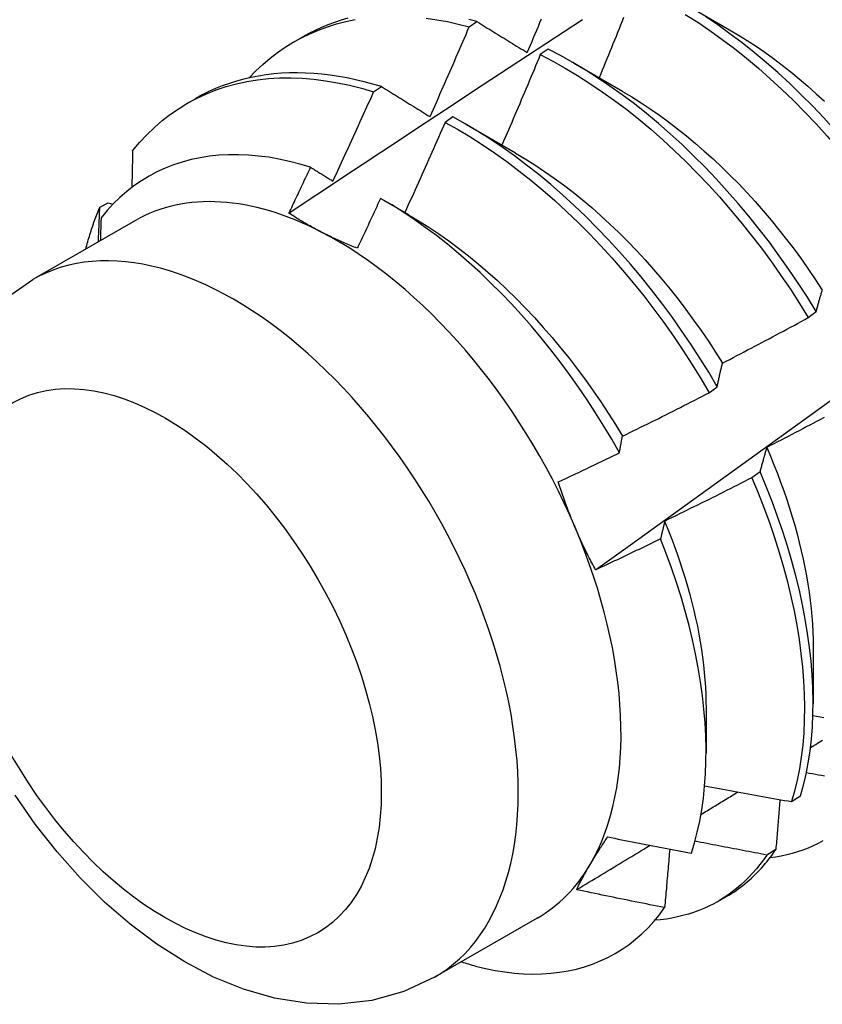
# Model space of a CAD drawing. Header units: inches. Extents: x 16 to 193, y 16 to 114.
# Tile 75 of 87: x 172.265 to 172.526, y 83.473 to 83.793. Entities that reach past the tile are written whole.
import ezdxf

# ---------------------------------------------------------------- set-up
doc = ezdxf.new("R2010")
doc.units = ezdxf.units.IN
doc.header["$MEASUREMENT"] = 0
doc.layers.add('Visible Edges(ANSI)', color=7, linetype='Continuous', lineweight=25)
doc.layers.add('Visible Tangent Edges(ANSI)', color=7, linetype='Continuous', lineweight=25)

msp = doc.modelspace()

# ---------------------------------------------------------------- linework, layer by layer
at = {"layer": 'Visible Edges(ANSI)'}
for p, q in [((172.47948, 83.79888), (172.49543, 83.78965)), ((172.41076, 83.79058), (172.41327, 83.79228)), ((172.35382, 83.78571), (172.35663, 83.78733)), ((172.43639, 83.78332), (172.43388, 83.78155)), ((172.44468, 83.77884), (172.46063, 83.76962)), ((172.37969, 83.76944), (172.3822, 83.77115)), ((172.31902, 83.76567), (172.32183, 83.76729)), ((172.40539, 83.76131), (172.40289, 83.75953)), ((172.40989, 83.7588), (172.42584, 83.74958)), ((172.29064, 83.73198), (172.29334, 83.73332)), ((172.29334, 83.73332), (172.29489, 83.73287)), ((172.3829, 83.73425), (172.39104, 83.72954)), ((172.30223, 83.72761), (172.26883, 83.70837)), ((172.52099, 83.69602), (172.52359, 83.69799)), ((172.48879, 83.67158), (172.4914, 83.67355)), ((172.50532, 83.64592), (172.50266, 83.64393)), ((172.5226, 83.58884), (172.52258, 83.5704)), ((172.4878, 83.5688), (172.48778, 83.55439)), ((172.5156, 83.53861), (172.51849, 83.54049)), ((172.51046, 83.52307), (172.50751, 83.52125)), ((172.49163, 83.50616), (172.49444, 83.50778)), ((172.43288, 83.50073), (172.39948, 83.48149))]:
    msp.add_line(p, q, dxfattribs=at)
at = {"layer": 'Visible Edges(ANSI)', "flags": 128}
for points in [[(172.37131, 83.79337), (172.3691, 83.79274), (172.36692, 83.79203), (172.36479, 83.79124), (172.36269, 83.79037), (172.36063, 83.78943), (172.35861, 83.78842), (172.35663, 83.78733)], [(172.39672, 83.7934), (172.40018, 83.7929), (172.40368, 83.79227), (172.40721, 83.79149), (172.41076, 83.79058)], [(172.42963, 83.7822), (172.43015, 83.78342), (172.43067, 83.78465), (172.43119, 83.78587), (172.4317, 83.78709), (172.43222, 83.78831), (172.43273, 83.78953), (172.43325, 83.79075), (172.43376, 83.79198), (172.43427, 83.7932)], [(172.46097, 83.79361), (172.46048, 83.79239), (172.45999, 83.79116), (172.45949, 83.78994), (172.459, 83.78871), (172.4585, 83.78749), (172.45801, 83.78626), (172.45751, 83.78504), (172.45701, 83.78381), (172.45651, 83.78259), (172.45601, 83.78137), (172.45551, 83.78014), (172.45501, 83.77892), (172.45451, 83.7777), (172.45401, 83.77647), (172.45351, 83.77525), (172.453, 83.77403)], [(172.48103, 83.79465), (172.48505, 83.79208), (172.48905, 83.78936), (172.49304, 83.7865), (172.49699, 83.78351), (172.50091, 83.78038), (172.5048, 83.77712), (172.50865, 83.77373), (172.51246, 83.77022), (172.51621, 83.7666), (172.51991, 83.76286), (172.52356, 83.75902), (172.52714, 83.75507), (172.53066, 83.75103), (172.53411, 83.74689), (172.53748, 83.74267), (172.54078, 83.73836), (172.54399, 83.73398), (172.54712, 83.72952), (172.55016, 83.725), (172.55311, 83.72042)], [(172.5557, 83.72239), (172.55274, 83.72696), (172.5497, 83.73148), (172.54656, 83.73593), (172.54334, 83.74031), (172.54004, 83.74461), (172.53666, 83.74883), (172.53321, 83.75296), (172.52968, 83.757), (172.52609, 83.76094), (172.52245, 83.76477), (172.51874, 83.7685), (172.51498, 83.77211), (172.51117, 83.77561), (172.50732, 83.77899), (172.50343, 83.78224), (172.4995, 83.78536), (172.49555, 83.78834), (172.49156, 83.79119), (172.48756, 83.7939)], [(172.33926, 83.774), (172.34143, 83.77625), (172.34368, 83.77837), (172.34602, 83.78036), (172.34845, 83.78222), (172.35096, 83.78396), (172.35355, 83.78555), (172.35621, 83.78702), (172.35896, 83.78835), (172.36177, 83.78954), (172.36465, 83.79059), (172.36761, 83.79151), (172.37062, 83.79228), (172.3737, 83.79292)], [(172.35215, 83.72999), (172.35811, 83.73396), (172.36408, 83.73793), (172.37004, 83.74189), (172.376, 83.74585), (172.38197, 83.7498), (172.38794, 83.75375), (172.3939, 83.7577), (172.39987, 83.76164), (172.40584, 83.76558), (172.41181, 83.76951), (172.41778, 83.77344), (172.42375, 83.77736), (172.42973, 83.78128), (172.4357, 83.78519), (172.44167, 83.7891), (172.44765, 83.79301)], [(172.39802, 83.76138), (172.39856, 83.76259), (172.3991, 83.7638), (172.39964, 83.76502), (172.40018, 83.76623), (172.40072, 83.76745), (172.40125, 83.76866), (172.40179, 83.76988), (172.40232, 83.77109), (172.40286, 83.77231), (172.40339, 83.77352), (172.40392, 83.77474), (172.40445, 83.77596), (172.40498, 83.77717), (172.40551, 83.77839), (172.40604, 83.77961), (172.40657, 83.78083), (172.4071, 83.78204), (172.40762, 83.78326), (172.40815, 83.78448), (172.40867, 83.7857), (172.4092, 83.78692), (172.40972, 83.78814), (172.41024, 83.78936), (172.41076, 83.79058)], [(172.41327, 83.79228), (172.41063, 83.79296)], [(172.41327, 83.79228), (172.41395, 83.79187), (172.41462, 83.79145), (172.41529, 83.79104), (172.41597, 83.79062), (172.41664, 83.7902), (172.41732, 83.78979), (172.418, 83.78937), (172.41867, 83.78895), (172.41935, 83.78854), (172.42003, 83.78812), (172.42071, 83.7877), (172.42139, 83.78728), (172.42208, 83.78686), (172.42276, 83.78644), (172.42344, 83.78602), (172.42413, 83.7856), (172.42481, 83.78517), (172.4255, 83.78475), (172.42618, 83.78433), (172.42687, 83.7839), (172.42756, 83.78348), (172.42825, 83.78306), (172.42894, 83.78263), (172.42963, 83.7822)], [(172.45187, 83.61399), (172.46317, 83.62212), (172.47447, 83.63025), (172.48575, 83.63838), (172.49703, 83.6465), (172.50829, 83.65463), (172.51955, 83.66275), (172.53079, 83.67088), (172.54202, 83.679), (172.55325, 83.68712), (172.56446, 83.69524), (172.57567, 83.70336), (172.58686, 83.71148), (172.59805, 83.71959), (172.60922, 83.72771), (172.62039, 83.73582), (172.63154, 83.74393), (172.64269, 83.75203), (172.65383, 83.76014), (172.66496, 83.76824), (172.67608, 83.77633), (172.68719, 83.78443), (172.69829, 83.79252)], [(172.49544, 83.78964), (172.4983, 83.78793), (172.50117, 83.78614), (172.50402, 83.78426), (172.50686, 83.7823), (172.50969, 83.78025), (172.5125, 83.77812), (172.51529, 83.77592), (172.51807, 83.77364), (172.52082, 83.77128), (172.52354, 83.76885), (172.52624, 83.76636)], [(172.43388, 83.78155), (172.43337, 83.78032), (172.43286, 83.77909), (172.43235, 83.77786), (172.43184, 83.77663), (172.43132, 83.77541), (172.43081, 83.77418), (172.43029, 83.77295), (172.42978, 83.77173), (172.42926, 83.7705), (172.42874, 83.76927), (172.42822, 83.76805), (172.4277, 83.76682), (172.42718, 83.7656), (172.42666, 83.76437), (172.42614, 83.76315), (172.42562, 83.76192), (172.42509, 83.7607), (172.42457, 83.75947), (172.42405, 83.75825), (172.42352, 83.75703), (172.42299, 83.7558), (172.42247, 83.75458), (172.42194, 83.75336), (172.42141, 83.75214)], [(172.43388, 83.78155), (172.43792, 83.77944), (172.44196, 83.77717), (172.446, 83.77476), (172.45002, 83.77219), (172.45402, 83.76949), (172.458, 83.76664), (172.46196, 83.76365), (172.46588, 83.76053), (172.46977, 83.75727), (172.47363, 83.7539), (172.47743, 83.7504), (172.48119, 83.74678), (172.4849, 83.74305), (172.48855, 83.73921), (172.49213, 83.73527), (172.49565, 83.73123), (172.49911, 83.7271), (172.50248, 83.72288), (172.50578, 83.71858), (172.509, 83.7142), (172.51214, 83.70975), (172.51518, 83.70523), (172.51814, 83.70065), (172.52099, 83.69602)], [(172.52359, 83.69799), (172.52073, 83.70262), (172.51777, 83.70719), (172.51471, 83.71171), (172.51157, 83.71615), (172.50835, 83.72053), (172.50504, 83.72482), (172.50166, 83.72904), (172.4982, 83.73316), (172.49467, 83.73719), (172.49108, 83.74113), (172.48743, 83.74496), (172.48372, 83.74868), (172.47996, 83.75229), (172.47615, 83.75578), (172.47229, 83.75914), (172.4684, 83.76239), (172.46447, 83.7655), (172.46051, 83.76848), (172.45653, 83.77132), (172.45252, 83.77401), (172.4485, 83.77657), (172.44447, 83.77897), (172.44043, 83.78122), (172.43639, 83.78332)], [(172.3013, 83.75025), (172.30354, 83.75294), (172.3059, 83.75548), (172.30838, 83.75787), (172.31095, 83.7601), (172.31364, 83.76217), (172.31642, 83.76408), (172.3193, 83.76583), (172.32228, 83.76741), (172.32534, 83.76883), (172.3285, 83.77008), (172.33174, 83.77116), (172.33506, 83.77206), (172.33845, 83.7728), (172.34192, 83.77336), (172.34546, 83.77374), (172.34906, 83.77396), (172.35273, 83.774), (172.35645, 83.77386), (172.36022, 83.77356), (172.36403, 83.77307), (172.3679, 83.77242), (172.37179, 83.7716), (172.37573, 83.7706), (172.37969, 83.76944)], [(172.3822, 83.77115), (172.37939, 83.77199), (172.37659, 83.77274), (172.37381, 83.7734), (172.37105, 83.77398), (172.3683, 83.77447), (172.36558, 83.77487), (172.36288, 83.77519), (172.3602, 83.77542), (172.35755, 83.77557), (172.35492, 83.77562), (172.35232, 83.77559), (172.34976, 83.77547), (172.34722, 83.77527), (172.34472, 83.77497), (172.34225, 83.77459), (172.33982, 83.77413), (172.33743, 83.77357), (172.33507, 83.77293), (172.33276, 83.7722), (172.33048, 83.77139), (172.32825, 83.77049), (172.32607, 83.76951), (172.32393, 83.76844), (172.32183, 83.76729)], [(172.3822, 83.77115), (172.38285, 83.77075), (172.3835, 83.77035), (172.38415, 83.76995), (172.38481, 83.76955), (172.38546, 83.76914), (172.38611, 83.76874), (172.38677, 83.76833), (172.38742, 83.76793), (172.38808, 83.76752), (172.38874, 83.76712), (172.38939, 83.76671), (172.39005, 83.7663), (172.39071, 83.7659), (172.39137, 83.76549), (172.39203, 83.76508), (172.3927, 83.76467), (172.39336, 83.76426), (172.39402, 83.76385), (172.39469, 83.76344), (172.39535, 83.76303), (172.39602, 83.76262), (172.39669, 83.7622), (172.39735, 83.76179), (172.39802, 83.76138)], [(172.36644, 83.74042), (172.367, 83.74163), (172.36756, 83.74283), (172.36812, 83.74404), (172.36868, 83.74525), (172.36924, 83.74645), (172.3698, 83.74766), (172.37035, 83.74887), (172.37091, 83.75007), (172.37146, 83.75128), (172.37202, 83.75249), (172.37257, 83.7537), (172.37313, 83.75491), (172.37368, 83.75612), (172.37423, 83.75733), (172.37478, 83.75854), (172.37533, 83.75975), (172.37588, 83.76096), (172.37642, 83.76217), (172.37697, 83.76338), (172.37752, 83.76459), (172.37806, 83.7658), (172.37861, 83.76701), (172.37915, 83.76823), (172.37969, 83.76944)], [(172.46062, 83.76958), (172.46363, 83.76779), (172.46663, 83.7659), (172.46962, 83.76391), (172.47259, 83.76184), (172.47556, 83.75968), (172.4785, 83.75743), (172.48142, 83.7551), (172.48432, 83.75269), (172.4872, 83.7502), (172.49004, 83.74764), (172.49286, 83.745), (172.49564, 83.74228), (172.49839, 83.7395), (172.5011, 83.73665), (172.50376, 83.73373), (172.50639, 83.73075), (172.50896, 83.72771), (172.51149, 83.72461), (172.51397, 83.72146), (172.5164, 83.71825), (172.51877, 83.715), (172.52109, 83.71169), (172.52335, 83.70835), (172.52555, 83.70497)], [(172.4914, 83.67355), (172.48863, 83.67823), (172.48576, 83.68285), (172.48279, 83.68742), (172.47973, 83.69193), (172.47659, 83.69638), (172.47335, 83.70075), (172.47004, 83.70504), (172.46666, 83.70925), (172.46319, 83.71337), (172.45966, 83.71739), (172.45607, 83.72132), (172.45241, 83.72514), (172.4487, 83.72886), (172.44493, 83.73246), (172.44112, 83.73594), (172.43726, 83.7393), (172.43337, 83.74254), (172.42944, 83.74564), (172.42548, 83.74861), (172.42149, 83.75144), (172.41749, 83.75413), (172.41346, 83.75667), (172.40943, 83.75907), (172.40539, 83.76131)], [(172.40289, 83.75953), (172.40235, 83.7583), (172.40182, 83.75708), (172.40128, 83.75585), (172.40075, 83.75463), (172.40021, 83.75341), (172.39967, 83.75219), (172.39913, 83.75096), (172.39859, 83.74974), (172.39805, 83.74852), (172.39751, 83.7473), (172.39697, 83.74608), (172.39643, 83.74485), (172.39588, 83.74363), (172.39534, 83.74241), (172.39479, 83.74119), (172.39425, 83.73997), (172.3937, 83.73875), (172.39315, 83.73753), (172.3926, 83.73631), (172.39205, 83.7351), (172.3915, 83.73388), (172.39095, 83.73266), (172.3904, 83.73144), (172.38985, 83.73022)], [(172.40289, 83.75953), (172.40693, 83.75727), (172.41096, 83.75487), (172.41498, 83.75231), (172.41898, 83.74961), (172.42297, 83.74677), (172.42693, 83.74379), (172.43085, 83.74068), (172.43475, 83.73743), (172.4386, 83.73406), (172.44241, 83.73057), (172.44617, 83.72696), (172.44988, 83.72324), (172.45353, 83.7194), (172.45712, 83.71547), (172.46065, 83.71144), (172.4641, 83.70731), (172.46749, 83.70309), (172.47079, 83.6988), (172.47402, 83.69442), (172.47716, 83.68997), (172.48021, 83.68546), (172.48316, 83.68088), (172.48603, 83.67626), (172.48879, 83.67158)], [(172.35918, 83.74491), (172.35573, 83.74595), (172.3523, 83.74683), (172.3489, 83.74756), (172.34555, 83.74815), (172.34223, 83.74858), (172.33895, 83.74887), (172.33571, 83.749), (172.33252, 83.74899), (172.32938, 83.74882), (172.3263, 83.7485), (172.32328, 83.74802), (172.32032, 83.74739), (172.31744, 83.74662), (172.31463, 83.74569), (172.31189, 83.74462), (172.30923, 83.7434), (172.30665, 83.74203), (172.30415, 83.74052), (172.30174, 83.73886), (172.29941, 83.73705), (172.29717, 83.73511), (172.29503, 83.73302), (172.29299, 83.73081), (172.29105, 83.72846)], [(172.3013, 83.75025), (172.30129, 83.74976), (172.30128, 83.74926), (172.30127, 83.74877), (172.30126, 83.74828), (172.30125, 83.74778), (172.30124, 83.74729), (172.30123, 83.74679), (172.30122, 83.7463), (172.30121, 83.7458), (172.3012, 83.74531), (172.30119, 83.74481), (172.30118, 83.74432), (172.30117, 83.74382), (172.30116, 83.74332), (172.30115, 83.74283), (172.30114, 83.74233), (172.30113, 83.74183), (172.30112, 83.74134), (172.30111, 83.74084), (172.3011, 83.74034), (172.30109, 83.73985), (172.30108, 83.73935), (172.30107, 83.73885), (172.30106, 83.73835)], [(172.42583, 83.74951), (172.42898, 83.74764), (172.43211, 83.74566), (172.43524, 83.74359), (172.43835, 83.74142), (172.44144, 83.73915), (172.44451, 83.73679), (172.44756, 83.73434), (172.45058, 83.7318), (172.45357, 83.72917), (172.45653, 83.72645), (172.45945, 83.72365), (172.46233, 83.72077), (172.46517, 83.71781), (172.46797, 83.71477), (172.47073, 83.71167), (172.47343, 83.7085), (172.47609, 83.70527), (172.47869, 83.70198), (172.48124, 83.69864), (172.48374, 83.69524), (172.48617, 83.6918), (172.48854, 83.68831), (172.49085, 83.68478), (172.49309, 83.68121)], [(172.35215, 83.72999), (172.35244, 83.73061), (172.35274, 83.73123), (172.35303, 83.73185), (172.35333, 83.73247), (172.35362, 83.73309), (172.35392, 83.73372), (172.35421, 83.73434), (172.35451, 83.73496), (172.3548, 83.73558), (172.35509, 83.7362), (172.35539, 83.73682), (172.35568, 83.73745), (172.35597, 83.73807), (172.35627, 83.73869), (172.35656, 83.73931), (172.35685, 83.73993), (172.35714, 83.74056), (172.35744, 83.74118), (172.35773, 83.7418), (172.35802, 83.74242), (172.35831, 83.74305), (172.3586, 83.74367), (172.35889, 83.74429), (172.35918, 83.74491)], [(172.35918, 83.74491), (172.35948, 83.74473), (172.35978, 83.74454), (172.36008, 83.74436), (172.36038, 83.74417), (172.36069, 83.74398), (172.36099, 83.7438), (172.36129, 83.74361), (172.36159, 83.74343), (172.36189, 83.74324), (172.36219, 83.74305), (172.36249, 83.74286), (172.3628, 83.74268), (172.3631, 83.74249), (172.3634, 83.7423), (172.3637, 83.74212), (172.36401, 83.74193), (172.36431, 83.74174), (172.36461, 83.74155), (172.36492, 83.74136), (172.36522, 83.74118), (172.36552, 83.74099), (172.36583, 83.7408), (172.36613, 83.74061), (172.36644, 83.74042)], [(172.38192, 83.73481), (172.38161, 83.73413), (172.3813, 83.73345), (172.38099, 83.73277), (172.38068, 83.73209), (172.38036, 83.73142), (172.38005, 83.73074), (172.37974, 83.73006), (172.37943, 83.72938), (172.37911, 83.72871), (172.3788, 83.72803), (172.37849, 83.72735), (172.37817, 83.72668), (172.37786, 83.726), (172.37754, 83.72532), (172.37723, 83.72465), (172.37692, 83.72397), (172.3766, 83.72329), (172.37628, 83.72262), (172.37597, 83.72194), (172.37565, 83.72126), (172.37534, 83.72059), (172.37502, 83.71991), (172.3747, 83.71924), (172.37439, 83.71856)], [(172.4596, 83.65206), (172.45711, 83.65644), (172.45453, 83.66076), (172.45186, 83.66504), (172.44911, 83.66927), (172.44627, 83.67344), (172.44335, 83.67755), (172.44036, 83.68159), (172.4373, 83.68554), (172.43418, 83.68942), (172.43099, 83.6932), (172.42775, 83.69689), (172.42446, 83.70049), (172.42111, 83.70398), (172.41771, 83.70738), (172.41427, 83.71067), (172.41078, 83.71385), (172.40725, 83.71691), (172.40369, 83.71987), (172.4001, 83.72269), (172.39649, 83.72538), (172.39286, 83.72794), (172.38922, 83.73037), (172.38558, 83.73266), (172.38192, 83.73481)], [(172.28608, 83.71831), (172.28624, 83.71891), (172.2864, 83.71951), (172.28656, 83.7201), (172.28673, 83.72069), (172.28689, 83.72128), (172.28706, 83.72187), (172.28724, 83.72245), (172.28742, 83.72304), (172.2876, 83.72362), (172.28778, 83.72419), (172.28796, 83.72477), (172.28815, 83.72534), (172.28834, 83.7259), (172.28854, 83.72647), (172.28874, 83.72703), (172.28894, 83.72759), (172.28914, 83.72815), (172.28935, 83.72871), (172.28956, 83.72926), (172.28977, 83.72981), (172.28998, 83.73035), (172.2902, 83.7309), (172.29042, 83.73144), (172.29064, 83.73198)], [(172.29019, 83.72068), (172.29021, 83.72115), (172.29023, 83.72162), (172.29025, 83.72209), (172.29027, 83.72257), (172.29029, 83.72304), (172.29031, 83.72351), (172.29033, 83.72398), (172.29035, 83.72445), (172.29037, 83.72493), (172.29039, 83.7254), (172.29041, 83.72587), (172.29042, 83.72634), (172.29044, 83.72681), (172.29046, 83.72728), (172.29048, 83.72775), (172.2905, 83.72822), (172.29052, 83.72869), (172.29054, 83.72916), (172.29055, 83.72963), (172.29057, 83.7301), (172.29059, 83.73057), (172.29061, 83.73104), (172.29063, 83.73151), (172.29064, 83.73198)], [(172.36266, 83.72386), (172.36219, 83.7241), (172.36173, 83.72435), (172.36127, 83.72459), (172.36081, 83.72483), (172.36035, 83.72508), (172.3599, 83.72533), (172.35945, 83.72558), (172.359, 83.72583), (172.35855, 83.72608), (172.35811, 83.72633), (172.35767, 83.72658), (172.35723, 83.72684), (172.35679, 83.72709), (172.35636, 83.72735), (172.35593, 83.72761), (172.3555, 83.72787), (172.35507, 83.72813), (172.35465, 83.72839), (172.35422, 83.72866), (172.3538, 83.72892), (172.35339, 83.72919), (172.35297, 83.72945), (172.35256, 83.72972), (172.35215, 83.72999)], [(172.39104, 83.7295), (172.39432, 83.72755), (172.39759, 83.72549), (172.40085, 83.72332), (172.40408, 83.72103), (172.4073, 83.71864), (172.41049, 83.71615), (172.41366, 83.71355), (172.4168, 83.71085), (172.41991, 83.70806), (172.42298, 83.70518), (172.42601, 83.70222), (172.429, 83.69917), (172.43195, 83.69604), (172.43485, 83.69284), (172.43769, 83.68956), (172.44049, 83.68622), (172.44323, 83.68281), (172.44591, 83.67934), (172.44852, 83.67581), (172.45107, 83.67223), (172.45356, 83.6686), (172.45597, 83.66493), (172.4583, 83.66121), (172.46056, 83.65745)], [(172.29105, 83.72846), (172.29104, 83.72815), (172.29103, 83.72784), (172.29102, 83.72753), (172.29101, 83.72722), (172.291, 83.72691), (172.29099, 83.7266), (172.29098, 83.72629), (172.29097, 83.72598), (172.29096, 83.72568), (172.29095, 83.72537), (172.29094, 83.72506), (172.29093, 83.72475), (172.29092, 83.72444), (172.29091, 83.72413), (172.2909, 83.72382), (172.29089, 83.72351), (172.29088, 83.7232), (172.29087, 83.72289), (172.29086, 83.72258), (172.29085, 83.72227), (172.29084, 83.72196), (172.29083, 83.72165), (172.29082, 83.72134), (172.29081, 83.72103)], [(172.37439, 83.71856), (172.37387, 83.71877), (172.37336, 83.71897), (172.37285, 83.71918), (172.37234, 83.71939), (172.37184, 83.7196), (172.37134, 83.71981), (172.37084, 83.72002), (172.37034, 83.72024), (172.36984, 83.72045), (172.36935, 83.72067), (172.36886, 83.72089), (172.36837, 83.72111), (172.36788, 83.72133), (172.36739, 83.72155), (172.36691, 83.72178), (172.36643, 83.722), (172.36595, 83.72223), (172.36547, 83.72246), (172.365, 83.72269), (172.36453, 83.72292), (172.36406, 83.72315), (172.36359, 83.72339), (172.36312, 83.72362), (172.36266, 83.72386)], [(172.25983, 83.70211), (172.26883, 83.70837)], [(172.52359, 83.69799), (172.52367, 83.6983), (172.52375, 83.6986), (172.52383, 83.6989), (172.52391, 83.6992), (172.52399, 83.6995), (172.52407, 83.6998), (172.52415, 83.7001), (172.52423, 83.70039), (172.52432, 83.70069), (172.5244, 83.70098), (172.52448, 83.70128), (172.52456, 83.70157), (172.52465, 83.70186), (172.52473, 83.70215), (172.52482, 83.70244), (172.5249, 83.70273), (172.52499, 83.70301), (172.52507, 83.7033), (172.52516, 83.70358), (172.52524, 83.70386), (172.52533, 83.70415), (172.52542, 83.70443), (172.5255, 83.70471), (172.52559, 83.70499)], [(172.49312, 83.68124), (172.49429, 83.68184), (172.49546, 83.68245), (172.49662, 83.68305), (172.49779, 83.68366), (172.49895, 83.68427), (172.50012, 83.68488), (172.50128, 83.68549), (172.50245, 83.6861), (172.50361, 83.68671), (172.50477, 83.68732), (172.50594, 83.68794), (172.5071, 83.68855), (172.50826, 83.68917), (172.50942, 83.68979), (172.51058, 83.6904), (172.51174, 83.69102), (172.5129, 83.69164), (172.51406, 83.69227), (172.51521, 83.69289), (172.51637, 83.69351), (172.51753, 83.69414), (172.51868, 83.69476), (172.51984, 83.69539), (172.52099, 83.69602)], [(172.4914, 83.67355), (172.49147, 83.67389), (172.49153, 83.67422), (172.4916, 83.67455), (172.49167, 83.67488), (172.49174, 83.67521), (172.49181, 83.67553), (172.49188, 83.67586), (172.49195, 83.67619), (172.49202, 83.67651), (172.49209, 83.67683), (172.49216, 83.67716), (172.49223, 83.67748), (172.4923, 83.6778), (172.49238, 83.67811), (172.49245, 83.67843), (172.49252, 83.67875), (172.4926, 83.67906), (172.49267, 83.67938), (172.49274, 83.67969), (172.49282, 83.68), (172.49289, 83.68031), (172.49297, 83.68062), (172.49304, 83.68093), (172.49312, 83.68124)], [(172.46057, 83.65745), (172.46176, 83.65803), (172.46294, 83.65861), (172.46412, 83.65919), (172.4653, 83.65977), (172.46648, 83.66035), (172.46766, 83.66093), (172.46884, 83.66151), (172.47002, 83.66209), (172.47119, 83.66268), (172.47237, 83.66326), (172.47355, 83.66385), (172.47472, 83.66444), (172.4759, 83.66503), (172.47707, 83.66562), (172.47825, 83.66621), (172.47942, 83.6668), (172.4806, 83.66739), (172.48177, 83.66799), (172.48294, 83.66858), (172.48411, 83.66918), (172.48528, 83.66978), (172.48645, 83.67038), (172.48762, 83.67098), (172.48879, 83.67158)], [(172.52617, 83.66355), (172.52501, 83.66293), (172.52385, 83.66231), (172.52268, 83.66169), (172.52152, 83.66108), (172.52035, 83.66046), (172.51919, 83.65985), (172.51802, 83.65924), (172.51685, 83.65863), (172.51569, 83.65802), (172.51452, 83.65741), (172.51335, 83.6568), (172.51218, 83.6562), (172.51101, 83.65559), (172.50984, 83.65499), (172.50867, 83.65439), (172.5075, 83.65378)], [(172.4596, 83.65206), (172.45964, 83.65229), (172.45968, 83.65252), (172.45972, 83.65275), (172.45976, 83.65298), (172.4598, 83.65321), (172.45984, 83.65344), (172.45988, 83.65366), (172.45992, 83.65389), (172.45996, 83.65412), (172.46, 83.65434), (172.46004, 83.65457), (172.46008, 83.65479), (172.46012, 83.65502), (172.46016, 83.65524), (172.4602, 83.65547), (172.46024, 83.65569), (172.46028, 83.65591), (172.46032, 83.65613), (172.46036, 83.65635), (172.46041, 83.65657), (172.46045, 83.6568), (172.46049, 83.65702), (172.46053, 83.65724), (172.46057, 83.65745)], [(172.5075, 83.65378), (172.50741, 83.65347), (172.50731, 83.65315), (172.50721, 83.65283), (172.50712, 83.65252), (172.50702, 83.6522), (172.50693, 83.65187), (172.50684, 83.65155), (172.50674, 83.65123), (172.50665, 83.65091), (172.50656, 83.65058), (172.50647, 83.65026), (172.50638, 83.64993), (172.50629, 83.6496), (172.5062, 83.64927), (172.50611, 83.64894), (172.50602, 83.64861), (172.50593, 83.64828), (172.50584, 83.64794), (172.50575, 83.64761), (172.50566, 83.64727), (172.50558, 83.64693), (172.50549, 83.6466), (172.5054, 83.64626), (172.50532, 83.64592)], [(172.50749, 83.65379), (172.5087, 83.65097), (172.50985, 83.64815), (172.51097, 83.64532), (172.51203, 83.6425), (172.51304, 83.63968), (172.514, 83.63687), (172.51492, 83.63406), (172.51578, 83.63126), (172.5166, 83.62847), (172.51736, 83.62569), (172.51807, 83.62293), (172.51874, 83.62017), (172.51935, 83.61744), (172.5199, 83.61472), (172.52041, 83.61202), (172.52087, 83.60934), (172.52127, 83.60668), (172.52162, 83.60405), (172.52191, 83.60144), (172.52216, 83.59886), (172.52235, 83.59631), (172.52248, 83.59379), (172.52256, 83.5913), (172.52259, 83.58885)], [(172.43972, 83.64257), (172.44055, 83.64296), (172.44138, 83.64335), (172.44221, 83.64374), (172.44304, 83.64413), (172.44387, 83.64452), (172.4447, 83.64491), (172.44553, 83.64531), (172.44636, 83.6457), (172.44719, 83.64609), (172.44802, 83.64649), (172.44885, 83.64688), (172.44968, 83.64728), (172.45051, 83.64767), (172.45133, 83.64807), (172.45216, 83.64847), (172.45299, 83.64887), (172.45382, 83.64926), (172.45464, 83.64966), (172.45547, 83.65006), (172.4563, 83.65046), (172.45712, 83.65086), (172.45795, 83.65126), (172.45877, 83.65166), (172.4596, 83.65206)], [(172.51849, 83.54049), (172.51946, 83.54395), (172.5203, 83.54752), (172.52101, 83.55122), (172.52159, 83.55502), (172.52204, 83.55892), (172.52235, 83.56293), (172.52253, 83.56703), (172.52258, 83.57122), (172.52249, 83.5755), (172.52226, 83.57985), (172.52191, 83.58428), (172.52141, 83.58878), (172.52079, 83.59333), (172.52003, 83.59795), (172.51914, 83.60261), (172.51811, 83.60733), (172.51695, 83.61208), (172.51567, 83.61686), (172.51426, 83.62167), (172.51271, 83.6265), (172.51105, 83.63135), (172.50926, 83.6362), (172.50735, 83.64106), (172.50532, 83.64592)], [(172.50266, 83.64393), (172.50149, 83.64333), (172.50032, 83.64273), (172.49914, 83.64214), (172.49797, 83.64154), (172.49679, 83.64095), (172.49562, 83.64035), (172.49444, 83.63976), (172.49326, 83.63917), (172.49209, 83.63858), (172.49091, 83.63799), (172.48973, 83.6374), (172.48855, 83.63681), (172.48737, 83.63623), (172.48619, 83.63564), (172.48501, 83.63506), (172.48383, 83.63448), (172.48265, 83.6339), (172.48146, 83.63332), (172.48028, 83.63274), (172.4791, 83.63216), (172.47791, 83.63158), (172.47673, 83.631), (172.47555, 83.63043), (172.47436, 83.62986)], [(172.50266, 83.64393), (172.50469, 83.63907), (172.50659, 83.63422), (172.50837, 83.62936), (172.51002, 83.62451), (172.51156, 83.61968), (172.51296, 83.61488), (172.51424, 83.61009), (172.51538, 83.60535), (172.5164, 83.60064), (172.51728, 83.59598), (172.51803, 83.59137), (172.51864, 83.58681), (172.51913, 83.58232), (172.51947, 83.5779), (172.51969, 83.57355), (172.51977, 83.56928), (172.51971, 83.5651), (172.51952, 83.561), (172.5192, 83.557), (172.51874, 83.55311), (172.51815, 83.54931), (172.51743, 83.54563), (172.51658, 83.54206), (172.5156, 83.53861)], [(172.44516, 83.62782), (172.4449, 83.62842), (172.44465, 83.62903), (172.4444, 83.62963), (172.44416, 83.63024), (172.44391, 83.63084), (172.44367, 83.63145), (172.44343, 83.63206), (172.44319, 83.63267), (172.44296, 83.63328), (172.44273, 83.63389), (172.4425, 83.6345), (172.44227, 83.63511), (172.44205, 83.63573), (172.44182, 83.63635), (172.4416, 83.63696), (172.44138, 83.63758), (172.44117, 83.6382), (172.44095, 83.63882), (172.44074, 83.63944), (172.44053, 83.64007), (172.44033, 83.64069), (172.44012, 83.64132), (172.43992, 83.64194), (172.43972, 83.64257)], [(172.45187, 83.61399), (172.45156, 83.61455), (172.45126, 83.61511), (172.45096, 83.61568), (172.45066, 83.61624), (172.45036, 83.6168), (172.45007, 83.61737), (172.44978, 83.61794), (172.44949, 83.61851), (172.4492, 83.61908), (172.44891, 83.61965), (172.44863, 83.62022), (172.44835, 83.6208), (172.44807, 83.62138), (172.4478, 83.62195), (172.44752, 83.62253), (172.44725, 83.62311), (172.44698, 83.6237), (172.44671, 83.62428), (172.44645, 83.62487), (172.44619, 83.62546), (172.44593, 83.62604), (172.44567, 83.62664), (172.44541, 83.62723), (172.44516, 83.62782)], [(172.47436, 83.62986), (172.4743, 83.62962), (172.47424, 83.62938), (172.47418, 83.62914), (172.47413, 83.62891), (172.47407, 83.62867), (172.47401, 83.62843), (172.47395, 83.62819), (172.47389, 83.62795), (172.47384, 83.62771), (172.47378, 83.62747), (172.47372, 83.62722), (172.47367, 83.62698), (172.47361, 83.62674), (172.47355, 83.6265), (172.4735, 83.62625), (172.47344, 83.62601), (172.47339, 83.62576), (172.47333, 83.62552), (172.47328, 83.62527), (172.47322, 83.62503), (172.47317, 83.62478), (172.47311, 83.62453), (172.47306, 83.62428), (172.473, 83.62403)], [(172.47431, 83.62986), (172.47539, 83.6272), (172.47643, 83.62454), (172.47742, 83.62188), (172.47837, 83.61922), (172.47928, 83.61656), (172.48015, 83.61392), (172.48097, 83.61127), (172.48174, 83.60864), (172.48247, 83.60602), (172.48316, 83.60341), (172.4838, 83.60081), (172.48439, 83.59823), (172.48494, 83.59566), (172.48544, 83.59311), (172.48589, 83.59058), (172.48629, 83.58807), (172.48665, 83.58557), (172.48695, 83.58311), (172.48721, 83.58066), (172.48742, 83.57824), (172.48758, 83.57585), (172.48769, 83.57348), (172.48775, 83.57115), (172.48777, 83.56884)], [(172.473, 83.62403), (172.47213, 83.62361), (172.47125, 83.62319), (172.47037, 83.62276), (172.46949, 83.62234), (172.46862, 83.62191), (172.46774, 83.62149), (172.46686, 83.62107), (172.46598, 83.62065), (172.4651, 83.62023), (172.46422, 83.61981), (172.46334, 83.61939), (172.46246, 83.61897), (172.46158, 83.61855), (172.4607, 83.61814), (172.45982, 83.61772), (172.45893, 83.6173), (172.45805, 83.61689), (172.45717, 83.61647), (172.45629, 83.61606), (172.4554, 83.61564), (172.45452, 83.61523), (172.45364, 83.61482), (172.45275, 83.61441), (172.45187, 83.61399)], [(172.48299, 83.52182), (172.48402, 83.52518), (172.48493, 83.52866), (172.48572, 83.53226), (172.48638, 83.53596), (172.48691, 83.53975), (172.48732, 83.54363), (172.4876, 83.5476), (172.48775, 83.55166), (172.48778, 83.5558), (172.48768, 83.56001), (172.48745, 83.56429), (172.48709, 83.56865), (172.4866, 83.57307), (172.48598, 83.57755), (172.48524, 83.58208), (172.48437, 83.58665), (172.48337, 83.59125), (172.48226, 83.59588), (172.48101, 83.60053), (172.47965, 83.60521), (172.47817, 83.6099), (172.47657, 83.61461), (172.47484, 83.61932), (172.473, 83.62403)], [(172.52252, 83.56662), (172.52372, 83.56642), (172.52491, 83.56621), (172.52611, 83.56601)], [(172.52173, 83.55619), (172.5223, 83.55654), (172.52286, 83.55688), (172.52342, 83.55723), (172.52399, 83.55758), (172.52455, 83.55792), (172.52512, 83.55827), (172.52568, 83.55861)], [(172.52626, 83.54689), (172.52528, 83.54707), (172.5243, 83.54724), (172.52333, 83.54742), (172.52235, 83.5476), (172.52137, 83.54778), (172.52039, 83.54795)], [(172.48733, 83.54371), (172.4885, 83.5435), (172.48968, 83.54328), (172.49085, 83.54306), (172.49203, 83.54284), (172.49321, 83.54262), (172.49438, 83.54241), (172.49556, 83.54219), (172.49674, 83.54197), (172.49791, 83.54176), (172.49909, 83.54155), (172.50027, 83.54133), (172.50145, 83.54112), (172.50262, 83.54091), (172.5038, 83.5407), (172.50498, 83.54048), (172.50616, 83.54027), (172.50734, 83.54006), (172.50852, 83.53985), (172.5097, 83.53965), (172.51088, 83.53944), (172.51206, 83.53923), (172.51324, 83.53902), (172.51442, 83.53882), (172.5156, 83.53861)], [(172.39948, 83.48149), (172.38955, 83.47685), (172.37907, 83.47392), (172.36841, 83.4727), (172.35781, 83.47303), (172.34744, 83.47473), (172.33738, 83.47762), (172.32765, 83.48157), (172.31825, 83.48647), (172.3092, 83.49221), (172.3005, 83.49873), (172.29218, 83.50595), (172.28424, 83.51383), (172.27673, 83.52229), (172.26966, 83.53127), (172.2631, 83.5407)], [(172.48612, 83.53446), (172.48662, 83.53476), (172.48712, 83.53507), (172.48762, 83.53537), (172.48811, 83.53567), (172.48861, 83.53598), (172.48911, 83.53628), (172.48961, 83.53658), (172.49011, 83.53688), (172.4906, 83.53719), (172.4911, 83.53749), (172.4916, 83.53779), (172.4921, 83.5381), (172.4926, 83.5384), (172.49309, 83.5387), (172.49359, 83.53901), (172.49409, 83.53931), (172.49459, 83.53961), (172.49509, 83.53992), (172.49558, 83.54022), (172.49608, 83.54052), (172.49658, 83.54083), (172.49708, 83.54113), (172.49757, 83.54143), (172.49807, 83.54174)], [(172.51176, 83.53928), (172.51171, 83.53861), (172.51165, 83.53794), (172.5116, 83.53726), (172.51155, 83.53659), (172.5115, 83.53592), (172.51144, 83.53524), (172.51139, 83.53457), (172.51133, 83.53389), (172.51128, 83.53322), (172.51123, 83.53254), (172.51117, 83.53187), (172.51112, 83.53119), (172.51106, 83.53052), (172.51101, 83.52984), (172.51096, 83.52917), (172.5109, 83.52849), (172.51085, 83.52781), (172.51079, 83.52714), (172.51074, 83.52646), (172.51068, 83.52578), (172.51063, 83.5251), (172.51057, 83.52443), (172.51051, 83.52375), (172.51046, 83.52307)], [(172.44571, 83.50999), (172.4467, 83.51059), (172.4477, 83.51119), (172.44869, 83.51179), (172.44968, 83.51239), (172.45068, 83.51299), (172.45167, 83.51359), (172.45267, 83.51419), (172.45366, 83.51479), (172.45465, 83.51539), (172.45565, 83.51599), (172.45664, 83.51659), (172.45763, 83.51719), (172.45863, 83.51779), (172.45962, 83.51839), (172.46061, 83.51899), (172.46161, 83.51959), (172.4626, 83.52019), (172.46359, 83.52079), (172.46459, 83.5214), (172.46558, 83.522), (172.46657, 83.5226), (172.46757, 83.5232), (172.46856, 83.5238), (172.46955, 83.5244)], [(172.45006, 83.51813), (172.45027, 83.51849), (172.45049, 83.51885), (172.45071, 83.51922), (172.45093, 83.51958), (172.45115, 83.51995), (172.45137, 83.52031), (172.4516, 83.52068), (172.45183, 83.52105), (172.45206, 83.52142), (172.45229, 83.52179), (172.45253, 83.52217), (172.45277, 83.52254), (172.45301, 83.52292), (172.45325, 83.52329), (172.4535, 83.52367), (172.45374, 83.52405), (172.45399, 83.52443), (172.45424, 83.52481), (172.4545, 83.5252), (172.45475, 83.52558), (172.45501, 83.52597), (172.45527, 83.52636), (172.45553, 83.52674), (172.4558, 83.52713)], [(172.4558, 83.52713), (172.45693, 83.52691), (172.45806, 83.52668), (172.45919, 83.52645), (172.46032, 83.52622), (172.46145, 83.526), (172.46258, 83.52577), (172.46371, 83.52555), (172.46484, 83.52532), (172.46598, 83.5251), (172.46711, 83.52488), (172.46824, 83.52466), (172.46938, 83.52443), (172.47051, 83.52421), (172.47164, 83.52399), (172.47278, 83.52377), (172.47391, 83.52355), (172.47504, 83.52333), (172.47618, 83.52311), (172.47731, 83.5229), (172.47845, 83.52268), (172.47958, 83.52246), (172.48072, 83.52225), (172.48185, 83.52203), (172.48299, 83.52182)], [(172.50751, 83.52125), (172.50654, 83.52144), (172.50557, 83.52162), (172.50459, 83.5218), (172.50362, 83.52198), (172.50264, 83.52217), (172.50167, 83.52235), (172.5007, 83.52254), (172.49973, 83.52272), (172.49875, 83.52291), (172.49778, 83.5231), (172.49681, 83.52328), (172.49584, 83.52347), (172.49486, 83.52366), (172.49389, 83.52385), (172.49292, 83.52403), (172.49195, 83.52422), (172.49098, 83.52441), (172.49, 83.5246), (172.48903, 83.52479), (172.48806, 83.52499), (172.48709, 83.52518), (172.48612, 83.52537), (172.48515, 83.52556), (172.48418, 83.52575)], [(172.52579, 83.52584), (172.5242, 83.525), (172.52259, 83.52423), (172.52094, 83.52352), (172.51926, 83.52287), (172.51754, 83.52229), (172.51579, 83.52177), (172.51402, 83.52131), (172.51221, 83.52092), (172.51038, 83.52059), (172.50851, 83.52033)], [(172.50751, 83.52125), (172.50643, 83.51969), (172.5053, 83.51819), (172.50413, 83.51674), (172.50292, 83.51535), (172.50167, 83.51401), (172.50038, 83.51273), (172.49905, 83.51151), (172.49768, 83.51034), (172.49628, 83.50924), (172.49483, 83.50819), (172.49335, 83.50721), (172.49183, 83.50628), (172.49028, 83.50542), (172.4887, 83.50461), (172.48707, 83.50387), (172.48542, 83.50319), (172.48374, 83.50258), (172.48202, 83.50202), (172.48027, 83.50153), (172.4785, 83.50111), (172.47669, 83.50074), (172.47486, 83.50044), (172.473, 83.50021), (172.47111, 83.50003)], [(172.47596, 83.52316), (172.47589, 83.52237), (172.47583, 83.52158), (172.47576, 83.52079), (172.47569, 83.52), (172.47562, 83.51921), (172.47556, 83.51842), (172.47549, 83.51763), (172.47542, 83.51684), (172.47535, 83.51604), (172.47528, 83.51525), (172.47521, 83.51446), (172.47514, 83.51367), (172.47507, 83.51288), (172.475, 83.51208), (172.47493, 83.51129), (172.47486, 83.5105), (172.47479, 83.5097), (172.47472, 83.50891), (172.47465, 83.50812), (172.47458, 83.50732), (172.47451, 83.50653), (172.47443, 83.50573), (172.47436, 83.50493), (172.47429, 83.50414)], [(172.49444, 83.50778), (172.49522, 83.50824), (172.496, 83.50872), (172.49676, 83.50921), (172.49751, 83.50972), (172.49826, 83.51024), (172.49899, 83.51078), (172.49971, 83.51134), (172.50043, 83.51191), (172.50113, 83.51249), (172.50183, 83.51309), (172.50251, 83.51371), (172.50319, 83.51434), (172.50385, 83.51499), (172.50451, 83.51565), (172.50515, 83.51633), (172.50578, 83.51702), (172.50641, 83.51772), (172.50702, 83.51844), (172.50762, 83.51918), (172.50821, 83.51993), (172.50879, 83.52069), (172.50936, 83.52147), (172.50991, 83.52226), (172.51046, 83.52307)], [(172.44571, 83.50998), (172.44586, 83.51031), (172.44602, 83.51063), (172.44618, 83.51096), (172.44634, 83.51129), (172.4465, 83.51162), (172.44667, 83.51195), (172.44683, 83.51228), (172.447, 83.51261), (172.44718, 83.51295), (172.44735, 83.51328), (172.44753, 83.51362), (172.44771, 83.51396), (172.44789, 83.5143), (172.44808, 83.51464), (172.44826, 83.51498), (172.44845, 83.51532), (172.44865, 83.51567), (172.44884, 83.51602), (172.44904, 83.51636), (172.44924, 83.51671), (172.44944, 83.51707), (172.44964, 83.51742), (172.44985, 83.51777), (172.45006, 83.51813)], [(172.47429, 83.50414), (172.4731, 83.50438), (172.4719, 83.50461), (172.47071, 83.50485), (172.46952, 83.50509), (172.46832, 83.50533), (172.46713, 83.50557), (172.46594, 83.50581), (172.46475, 83.50605), (172.46355, 83.50629), (172.46236, 83.50653), (172.46117, 83.50677), (172.45998, 83.50702), (172.45879, 83.50726), (172.4576, 83.5075), (172.45641, 83.50775), (172.45522, 83.508), (172.45403, 83.50824), (172.45284, 83.50849), (172.45165, 83.50874), (172.45046, 83.50898), (172.44927, 83.50923), (172.44808, 83.50948), (172.4469, 83.50973), (172.44571, 83.50998)], [(172.41284, 83.48515), (172.41603, 83.48437), (172.41918, 83.48373), (172.4223, 83.48323), (172.42538, 83.48287), (172.42841, 83.48264), (172.43141, 83.48255), (172.43435, 83.4826), (172.43725, 83.48279), (172.4401, 83.48311), (172.44289, 83.48358), (172.44561, 83.48418), (172.44827, 83.48492), (172.45086, 83.4858), (172.45338, 83.48681), (172.45583, 83.48796), (172.4582, 83.48924), (172.4605, 83.49065), (172.46272, 83.49219), (172.46486, 83.49387), (172.46693, 83.49567), (172.4689, 83.4976), (172.47079, 83.49966), (172.47259, 83.50184), (172.47429, 83.50414)]]:
    msp.add_lwpolyline(points, dxfattribs=at)
at = {"layer": 'Visible Edges(ANSI)'}
for centre, major_axis, start_param, end_param in [((172.36756, 83.61417), (-0.06533, 0.11344), 5.552669, 6.283185), ((172.36756, 83.61417), (0.06533, -0.11344), 1.363879, 2.411076), ((172.36756, 83.61417), (0.06533, -0.11344), 0.316681, 1.363879), ((172.36756, 83.61417), (0.06533, -0.11344), 0, 0.316681), ((172.38496, 83.62419), (0.07761, -0.13476), 5.712947, 5.756075)]:
    msp.add_ellipse(centre, major_axis=major_axis, ratio=0.578093, start_param=start_param, end_param=end_param, dxfattribs=at)
at = {"layer": 'Visible Tangent Edges(ANSI)'}
msp.add_ellipse((172.33415, 83.59493), major_axis=(0.06533, -0.11344), ratio=0.578093, start_param=0, end_param=3.141593, dxfattribs=at)
msp.add_ellipse((172.31188, 83.58211), major_axis=(0.04961, -0.08615), ratio=0.578093, dxfattribs=at)

doc.saveas('drawing.dxf')
